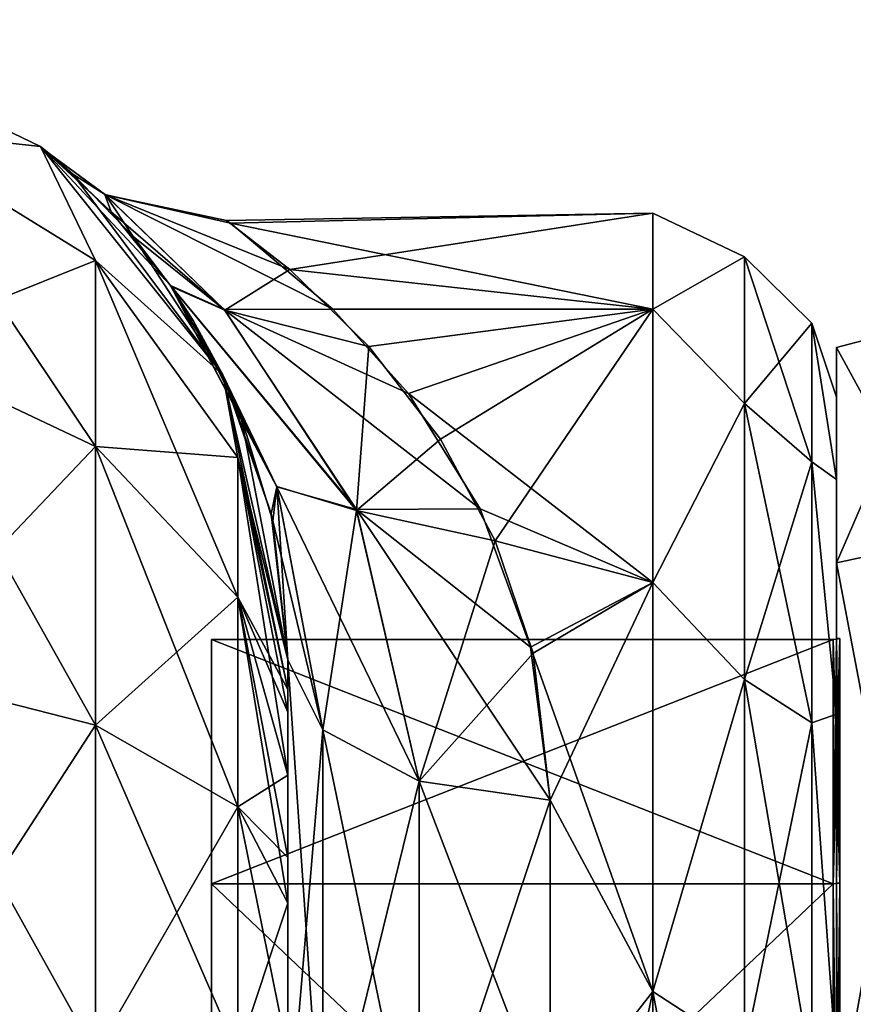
# Model space of a CAD drawing. Extents: x -23 to 470, y -1800 to 0.
# Tile 242 of 243: x 444 to 460, y -19 to 0. Entities that reach past the tile are written whole.
import ezdxf

# ---------------------------------------------------------------- set-up
doc = ezdxf.new("R2010")
doc.units = 0
doc.header["$LTSCALE"] = 61.050099
for name, color, linetype in [('1293', 7, 'CONTINUOUS'), ('1294', 7, 'CONTINUOUS'), ('1295', 7, 'CONTINUOUS'), ('1296', 7, 'CONTINUOUS'), ('1299', 7, 'CONTINUOUS'), ('1300', 7, 'CONTINUOUS'), ('1303', 7, 'CONTINUOUS'), ('1304', 7, 'CONTINUOUS'), ('1475', 7, 'CONTINUOUS'), ('1476', 7, 'CONTINUOUS'), ('481', 7, 'CONTINUOUS'), ('483', 7, 'CONTINUOUS'), ('484', 7, 'CONTINUOUS'), ('500', 7, 'CONTINUOUS'), ('501', 7, 'CONTINUOUS'), ('502', 7, 'CONTINUOUS'), ('513', 7, 'CONTINUOUS'), ('514', 7, 'CONTINUOUS'), ('515', 7, 'CONTINUOUS'), ('518', 7, 'CONTINUOUS')]:
    doc.layers.add(name, color=color, linetype=linetype)

msp = doc.modelspace()

# ---------------------------------------------------------------- linework, layer by layer
at = {"layer": '1293', "linetype": 'CONTINUOUS'}
for points in [[(460, -12.098), (460, -16.756, 11.244), (460, -6.556), (460, -12.098)], [(460, -6.556), (460, -16.756, 11.244), (460, -10.652, 12.605), (460, -6.556)], [(460, -10.652, -12.605), (460, -12.098), (460, -6.556), (460, -10.652, -12.605)], [(460, -16.756, 11.244), (460, -28, 15.902), (460, -10.652, 12.605), (460, -16.756, 11.244)], [(460, -10.652, 12.605), (460, -28, 15.902), (460, -34.627, 20.394), (460, -10.652, 12.605)], [(460, -16.756, -11.244), (460, -12.098), (460, -10.652, -12.605), (460, -16.756, -11.244)], [(460, -28, -15.902), (460, -16.756, -11.244), (460, -10.652, -12.605), (460, -28, -15.902)], [(460, -21.373, -20.394), (460, -28, -15.902), (460, -10.652, -12.605), (460, -21.373, -20.394)], [(460, -21.373, 20.394), (460, -10.652, 12.605), (460, -34.627, 20.394), (460, -21.373, 20.394)]]:
    msp.add_3dface(points, dxfattribs=at)
at = {"layer": '1294', "linetype": 'CONTINUOUS'}
for points in [[(448.1, -12.115), (448.1, -16.768, -11.232), (448.1, -43.885), (448.1, -12.115)], [(448.1, -12.115), (448.1, -43.885), (448.1, -39.232, 11.232), (448.1, -12.115)], [(448.1, -12.115), (448.1, -39.232, 11.232), (448.1, -16.768, 11.232), (448.1, -12.115)], [(448.1, -16.768, -11.232), (448.1, -28, -15.885), (448.1, -39.232, -11.232), (448.1, -16.768, -11.232)], [(448.1, -16.768, -11.232), (448.1, -39.232, -11.232), (448.1, -43.885), (448.1, -16.768, -11.232)], [(448.1, -39.232, 11.232), (448.1, -28, 15.885), (448.1, -16.768, 11.232), (448.1, -39.232, 11.232)]]:
    msp.add_3dface(points, dxfattribs=at)
at = {"layer": '1295', "linetype": 'CONTINUOUS'}
for points in [[(448.1, -16.768, -11.232), (448.1, -12.115), (459.934, -16.768, -11.232), (448.1, -16.768, -11.232)], [(459.934, -16.768, -11.232), (448.1, -12.115), (459.934, -12.115), (459.934, -16.768, -11.232)], [(448.1, -28, -15.885), (448.1, -16.768, -11.232), (459.934, -28, -15.885), (448.1, -28, -15.885)], [(459.934, -28, -15.885), (448.1, -16.768, -11.232), (459.934, -16.768, -11.232), (459.934, -28, -15.885)]]:
    msp.add_3dface(points, dxfattribs=at)
at = {"layer": '1296', "linetype": 'CONTINUOUS'}
for points in [[(459.934, -12.115), (448.1, -12.115), (448.1, -16.768, 11.232), (459.934, -12.115)], [(459.934, -12.115), (448.1, -16.768, 11.232), (459.934, -16.768, 11.232), (459.934, -12.115)], [(448.1, -16.768, 11.232), (448.1, -28, 15.885), (459.934, -16.768, 11.232), (448.1, -16.768, 11.232)], [(459.934, -16.768, 11.232), (448.1, -28, 15.885), (459.934, -28, 15.885), (459.934, -16.768, 11.232)]]:
    msp.add_3dface(points, dxfattribs=at)
at = {"layer": '1299', "linetype": 'CONTINUOUS'}
for points in [[(462.009, -10.226, -12.913), (460, -6.556), (462.009, -6.03, 0), (462.009, -10.226, -12.913)], [(460, -10.652, -12.605), (460, -6.556), (462.009, -10.226, -12.913), (460, -10.652, -12.605)], [(462.009, -21.211, -20.894), (460, -10.652, -12.605), (462.009, -10.226, -12.913), (462.009, -21.211, -20.894)], [(460, -21.373, -20.394), (460, -10.652, -12.605), (462.009, -21.211, -20.894), (460, -21.373, -20.394)]]:
    msp.add_3dface(points, dxfattribs=at)
at = {"layer": '1300', "linetype": 'CONTINUOUS'}
for points in [[(460, -6.556), (460, -10.652, 12.605), (462.009, -6.03, 0), (460, -6.556)], [(462.009, -6.03, 0), (460, -10.652, 12.605), (462.009, -10.226, 12.913), (462.009, -6.03, 0)], [(460, -10.652, 12.605), (460, -21.373, 20.394), (462.009, -10.226, 12.913), (460, -10.652, 12.605)], [(462.009, -10.226, 12.913), (460, -21.373, 20.394), (462.009, -21.211, 20.894), (462.009, -10.226, 12.913)]]:
    msp.add_3dface(points, dxfattribs=at)
at = {"layer": '1303', "linetype": 'CONTINUOUS'}
for points in [[(459.934, -16.768, 11.232), (460.064, -12.098), (459.999, -12.111), (459.934, -16.768, 11.232)], [(460.064, -12.098), (459.934, -16.768, 11.232), (460.064, -16.756, 11.244), (460.064, -12.098)], [(459.934, -12.115), (459.934, -16.768, 11.232), (459.999, -12.111), (459.934, -12.115)], [(459.934, -16.768, 11.232), (459.934, -28, 15.885), (460.064, -16.756, 11.244), (459.934, -16.768, 11.232)], [(460.064, -16.756, 11.244), (459.934, -28, 15.885), (460.064, -28, 15.902), (460.064, -16.756, 11.244)]]:
    msp.add_3dface(points, dxfattribs=at)
at = {"layer": '1304', "linetype": 'CONTINUOUS'}
for points in [[(459.934, -12.115), (459.999, -12.111), (460.064, -16.756, -11.244), (459.934, -12.115)], [(459.934, -16.768, -11.232), (459.934, -12.115), (460.064, -16.756, -11.244), (459.934, -16.768, -11.232)], [(459.999, -12.111), (460.064, -12.098), (460.064, -16.756, -11.244), (459.999, -12.111)], [(460.064, -28, -15.902), (459.934, -16.768, -11.232), (460.064, -16.756, -11.244), (460.064, -28, -15.902)], [(459.934, -28, -15.885), (459.934, -16.768, -11.232), (460.064, -28, -15.902), (459.934, -28, -15.885)]]:
    msp.add_3dface(points, dxfattribs=at)
at = {"layer": '1475', "linetype": 'CONTINUOUS'}
for points in [[(460, -12.098), (460, -16.756, -11.244), (460.064, -12.098), (460, -12.098)], [(460.064, -12.098), (460, -16.756, -11.244), (460.064, -16.756, -11.244), (460.064, -12.098)], [(460, -16.756, -11.244), (460, -28, -15.902), (460.064, -16.756, -11.244), (460, -16.756, -11.244)], [(460, -28, -15.902), (460.064, -28, -15.902), (460.064, -16.756, -11.244), (460, -28, -15.902)]]:
    msp.add_3dface(points, dxfattribs=at)
at = {"layer": '1476', "linetype": 'CONTINUOUS'}
for points in [[(460, -16.756, 11.244), (460, -12.098), (460.064, -16.756, 11.244), (460, -16.756, 11.244)], [(460, -12.098), (460.064, -12.098), (460.064, -16.756, 11.244), (460, -12.098)], [(460, -28, 15.902), (460, -16.756, 11.244), (460.064, -28, 15.902), (460, -28, 15.902)], [(460, -16.756, 11.244), (460.064, -16.756, 11.244), (460.064, -28, 15.902), (460, -16.756, 11.244)]]:
    msp.add_3dface(points, dxfattribs=at)
at = {"layer": '481', "linetype": 'CONTINUOUS'}
for points in [[(449.55, -51.35, 41.002), (449.55, -52.917, 33.148), (449.55, -12.5, 54), (449.55, -51.35, 41.002)], [(449.55, -12.5, 54), (449.55, -52.917, 33.148), (449.55, -31.824, 28.742), (449.55, -12.5, 54)], [(449.55, -52.918, 48.856), (449.55, -51.35, 41.002), (449.55, -12.5, 54), (449.55, -52.918, 48.856)], [(449.55, -57.387, 55.523), (449.55, -52.918, 48.856), (449.55, -12.5, 54), (449.55, -57.387, 55.523)], [(449.55, -13.067, 56.86), (449.55, -57.387, 55.523), (449.55, -12.5, 54), (449.55, -13.067, 56.86)], [(449.55, -12.5, 24.51), (449.55, -12.5, 54), (449.55, -21.765, 28.319), (449.55, -12.5, 24.51)], [(449.55, -21.765, 28.319), (449.55, -12.5, 54), (449.55, -31.824, 28.742), (449.55, -21.765, 28.319)], [(449.55, -12.5, -54), (449.55, -12.5, -24.51), (449.55, -52.917, -48.852), (449.55, -12.5, -54)], [(449.55, -52.917, -48.852), (449.55, -12.5, -24.51), (449.55, -51.35, -40.998), (449.55, -52.917, -48.852)], [(449.55, -51.35, -40.998), (449.55, -12.5, -24.51), (449.55, -21.765, -28.319), (449.55, -51.35, -40.998)], [(449.55, -13.067, -56.86), (449.55, -12.5, -54), (449.55, -57.384, -55.52), (449.55, -13.067, -56.86)], [(449.55, -57.384, -55.52), (449.55, -12.5, -54), (449.55, -52.917, -48.852), (449.55, -57.384, -55.52)], [(449.55, -13.5, 57.734), (449.55, -57.387, 55.523), (449.55, -13.067, 56.86), (449.55, -13.5, 57.734)], [(449.55, -13.5, -57.734), (449.55, -13.067, -56.86), (449.55, -64.08, -59.965), (449.55, -13.5, -57.734)], [(449.55, -64.08, -59.965), (449.55, -13.067, -56.86), (449.55, -57.384, -55.52), (449.55, -64.08, -59.965)], [(449.55, -14.695, 59.301), (449.55, -57.387, 55.523), (449.55, -13.5, 57.734), (449.55, -14.695, 59.301)], [(449.55, -14.695, -59.301), (449.55, -13.5, -57.734), (449.55, -64.08, -59.965), (449.55, -14.695, -59.301)], [(449.55, -64.083, 59.966), (449.55, -57.387, 55.523), (449.55, -14.695, 59.301), (449.55, -64.083, 59.966)], [(449.55, -16.266, 60.5), (449.55, -64.083, 59.966), (449.55, -14.695, 59.301), (449.55, -16.266, 60.5)], [(449.55, -16.266, -60.5), (449.55, -14.695, -59.301), (449.55, -64.08, -59.965), (449.55, -16.266, -60.5)], [(449.55, -17.135, 60.931), (449.55, -64.083, 59.966), (449.55, -16.266, 60.5), (449.55, -17.135, 60.931)], [(449.55, -17.135, -60.931), (449.55, -16.266, -60.5), (449.55, -71.85, -61.5), (449.55, -17.135, -60.931)], [(449.55, -71.85, -61.5), (449.55, -16.266, -60.5), (449.55, -64.08, -59.965), (449.55, -71.85, -61.5)], [(449.55, -20, 61.5), (449.55, -64.083, 59.966), (449.55, -17.135, 60.931), (449.55, -20, 61.5)], [(449.55, -20, -61.5), (449.55, -17.135, -60.931), (449.55, -71.85, -61.5), (449.55, -20, -61.5)]]:
    msp.add_3dface(points, dxfattribs=at)
at = {"layer": '483', "linetype": 'CONTINUOUS'}
for points in [[(460, -7.5, 0), (460, -9.067, 7.854), (460, -48.5, 0), (460, -7.5, 0)], [(460, -9.068, -7.855), (460, -7.5, 0), (460, -46.933, -7.854), (460, -9.068, -7.855)], [(460, -46.933, -7.854), (460, -7.5, 0), (460, -48.5, 0), (460, -46.933, -7.854)], [(460, -9.067, 7.854), (460, -13.536, 14.522), (460, -46.932, 7.855), (460, -9.067, 7.854)], [(460, -48.5, 0), (460, -9.067, 7.854), (460, -46.932, 7.855), (460, -48.5, 0)], [(460, -13.536, -14.522), (460, -9.068, -7.855), (460, -42.464, -14.522), (460, -13.536, -14.522)], [(460, -42.464, -14.522), (460, -9.068, -7.855), (460, -46.933, -7.854), (460, -42.464, -14.522)], [(460, -13.536, 14.522), (460, -20.235, 18.966), (460, -42.464, 14.522), (460, -13.536, 14.522)], [(460, -46.932, 7.855), (460, -13.536, 14.522), (460, -42.464, 14.522), (460, -46.932, 7.855)], [(460, -20.234, -18.966), (460, -13.536, -14.522), (460, -35.765, -18.966), (460, -20.234, -18.966)], [(460, -35.765, -18.966), (460, -13.536, -14.522), (460, -42.464, -14.522), (460, -35.765, -18.966)]]:
    msp.add_3dface(points, dxfattribs=at)
at = {"layer": '484', "linetype": 'CONTINUOUS'}
for points in [[(449.589, -5.07, 7.086), (456.5, -4, 0), (448.387, -4.136, 2.55), (449.589, -5.07, 7.086)], [(448.387, -4.136, 2.55), (456.5, -4, 0), (448.459, -4.186, -2.981), (448.387, -4.136, 2.55)], [(456.5, -4, 0), (456.5, -5.827, -9.184), (448.459, -4.186, -2.981), (456.5, -4, 0)], [(456.5, -5.827, 9.184), (456.5, -4, 0), (449.589, -5.07, 7.086), (456.5, -5.827, 9.184)], [(448.459, -4.186, -2.981), (456.5, -5.827, -9.184), (450.408, -5.824, -9.178), (448.459, -4.186, -2.981)], [(451.095, -6.535, 10.736), (456.5, -5.827, 9.184), (449.589, -5.07, 7.086), (451.095, -6.535, 10.736)], [(450.408, -5.824, -9.178), (456.5, -5.827, -9.184), (451.851, -7.432, -12.367), (450.408, -5.824, -9.178)], [(452.456, -8.302, 13.711), (456.5, -5.827, 9.184), (451.095, -6.535, 10.736), (452.456, -8.302, 13.711)], [(456.5, -5.827, -9.184), (456.5, -11.029, -16.971), (451.851, -7.432, -12.367), (456.5, -5.827, -9.184)], [(453.502, -10.235, 16.137), (456.5, -5.827, 9.184), (452.456, -8.302, 13.711), (453.502, -10.235, 16.137)], [(456.5, -11.029, 16.971), (456.5, -5.827, 9.184), (453.502, -10.235, 16.137), (456.5, -11.029, 16.971)], [(451.851, -7.432, -12.367), (456.5, -11.029, -16.971), (453.213, -9.628, -15.442), (451.851, -7.432, -12.367)], [(453.213, -9.628, -15.442), (456.5, -11.029, -16.971), (454.17, -12.263, -18.121), (453.213, -9.628, -15.442)], [(454.224, -12.373, 18.215), (456.5, -11.029, 16.971), (453.502, -10.235, 16.137), (454.224, -12.373, 18.215)], [(456.5, -11.029, -16.971), (456.5, -18.816, -22.173), (454.17, -12.263, -18.121), (456.5, -11.029, -16.971)], [(454.55, -15.172, 20.284), (456.5, -11.029, 16.971), (454.224, -12.373, 18.215), (454.55, -15.172, 20.284)], [(456.5, -18.816, 22.173), (456.5, -11.029, 16.971), (454.55, -15.172, 20.284), (456.5, -18.816, 22.173)], [(454.17, -12.263, -18.121), (456.5, -18.816, -22.173), (454.55, -15.172, -20.284), (454.17, -12.263, -18.121)], [(454.55, -15.172, -20.284), (456.5, -18.816, -22.173), (454.55, -21.323, -23.052), (454.55, -15.172, -20.284)], [(454.55, -21.323, 23.052), (456.5, -18.816, 22.173), (454.55, -15.172, 20.284), (454.55, -21.323, 23.052)], [(456.5, -18.816, -22.173), (456.5, -28, -24), (454.55, -21.323, -23.052), (456.5, -18.816, -22.173)], [(456.5, -28, 24), (456.5, -18.816, 22.173), (454.55, -28, 24), (456.5, -28, 24)], [(454.55, -28, 24), (456.5, -18.816, 22.173), (454.55, -21.323, 23.052), (454.55, -28, 24)]]:
    msp.add_3dface(points, dxfattribs=at)
at = {"layer": '500', "linetype": 'CONTINUOUS'}
for points in [[(439.832, -0.313, -54), (444.844, -2.727, -54), (441.834, -2.396, -61.276), (439.832, -0.313, -54)], [(441.834, -2.396, -61.276), (444.844, -2.727, -54), (445.889, -4.9, -60.241), (441.834, -2.396, -61.276)], [(441.834, -2.396, -61.276), (445.889, -4.9, -60.241), (441.834, -6.525, -67.464), (441.834, -2.396, -61.276)], [(444.844, -2.727, -54), (448.312, -7.076, -54), (445.889, -4.9, -60.241), (444.844, -2.727, -54)], [(445.889, -4.9, -60.241), (445.889, -8.442, -65.549), (441.834, -6.525, -67.464), (445.889, -4.9, -60.241)], [(445.889, -4.9, -60.241), (448.312, -7.076, -54), (448.598, -8.648, -58.692), (445.889, -4.9, -60.241)], [(445.889, -4.9, -60.241), (448.598, -8.648, -58.692), (445.889, -8.442, -65.549), (445.889, -4.9, -60.241)], [(445.889, -8.442, -65.549), (441.834, -12.71, -71.599), (441.834, -6.525, -67.464), (445.889, -8.442, -65.549)], [(448.312, -7.076, -54), (449.55, -12.5, -54), (448.598, -8.648, -58.692), (448.312, -7.076, -54)], [(445.889, -13.747, -69.095), (441.834, -12.71, -71.599), (445.889, -8.442, -65.549), (445.889, -13.747, -69.095)], [(448.598, -8.648, -58.692), (448.598, -11.311, -62.682), (445.889, -8.442, -65.549), (448.598, -8.648, -58.692)], [(448.598, -11.311, -62.682), (445.889, -13.747, -69.095), (445.889, -8.442, -65.549), (448.598, -11.311, -62.682)], [(449.55, -12.5, -54), (449.55, -13.067, -56.86), (448.598, -8.648, -58.692), (449.55, -12.5, -54)], [(448.598, -8.648, -58.692), (449.55, -13.067, -56.86), (448.598, -11.311, -62.682), (448.598, -8.648, -58.692)], [(448.598, -15.299, -65.349), (445.889, -13.747, -69.095), (448.598, -11.311, -62.682), (448.598, -15.299, -65.349)], [(449.55, -13.067, -56.86), (449.55, -13.5, -57.734), (448.598, -11.311, -62.682), (449.55, -13.067, -56.86)], [(449.55, -13.5, -57.734), (449.55, -14.695, -59.301), (448.598, -11.311, -62.682), (449.55, -13.5, -57.734)], [(449.55, -14.695, -59.301), (448.598, -15.299, -65.349), (448.598, -11.311, -62.682), (449.55, -14.695, -59.301)], [(445.889, -13.747, -69.095), (441.834, -20, -73.048), (441.834, -12.71, -71.599), (445.889, -13.747, -69.095)], [(445.889, -20, -70.339), (441.834, -20, -73.048), (445.889, -13.747, -69.095), (445.889, -20, -70.339)], [(448.598, -15.299, -65.349), (445.889, -20, -70.339), (445.889, -13.747, -69.095), (448.598, -15.299, -65.349)], [(449.55, -14.695, -59.301), (449.55, -16.266, -60.5), (448.598, -15.299, -65.349), (449.55, -14.695, -59.301)], [(448.598, -20, -66.284), (445.889, -20, -70.339), (448.598, -15.299, -65.349), (448.598, -20, -66.284)], [(449.55, -16.266, -60.5), (449.55, -17.135, -60.931), (448.598, -15.299, -65.349), (449.55, -16.266, -60.5)], [(449.55, -17.135, -60.931), (448.598, -20, -66.284), (448.598, -15.299, -65.349), (449.55, -17.135, -60.931)], [(449.55, -17.135, -60.931), (449.55, -20, -61.5), (448.598, -20, -66.284), (449.55, -17.135, -60.931)]]:
    msp.add_3dface(points, dxfattribs=at)
at = {"layer": '501', "linetype": 'CONTINUOUS'}
for points in [[(439.832, -0.313, 54), (444.844, -2.727, 54), (439.832, -0.313, -54), (439.832, -0.313, 54)], [(444.844, -2.727, 54), (444.844, -2.727, -54), (439.832, -0.313, -54), (444.844, -2.727, 54)], [(444.844, -2.727, 54), (448.312, -7.076, 54), (445.46, -3.253, 5.67), (444.844, -2.727, 54)], [(444.844, -2.727, -54), (444.844, -2.727, 54), (445.034, -2.882, -1.254), (444.844, -2.727, -54)], [(445.034, -2.882, -1.254), (444.844, -2.727, 54), (445.46, -3.253, 5.67), (445.034, -2.882, -1.254)], [(448.312, -7.076, -54), (444.844, -2.727, -54), (447.32, -5.374, -13.858), (448.312, -7.076, -54)], [(447.32, -5.374, -13.858), (444.844, -2.727, -54), (446.189, -3.972, -9.386), (447.32, -5.374, -13.858)], [(446.189, -3.972, -9.386), (444.844, -2.727, -54), (445.034, -2.882, -1.254), (446.189, -3.972, -9.386)], [(445.46, -3.253, 5.67), (448.312, -7.076, 54), (446.607, -4.443, 11.124), (445.46, -3.253, 5.67)], [(446.607, -4.443, 11.124), (448.312, -7.076, 54), (447.333, -5.393, 13.903), (446.607, -4.443, 11.124)], [(448.394, -7.249, -17.845), (448.312, -7.076, -54), (447.32, -5.374, -13.858), (448.394, -7.249, -17.845)], [(447.333, -5.393, 13.903), (448.312, -7.076, 54), (447.751, -6.04, 15.448), (447.333, -5.393, 13.903)], [(447.751, -6.04, 15.448), (448.312, -7.076, 54), (448.656, -7.858, 18.895), (447.751, -6.04, 15.448)], [(448.312, -7.076, 54), (449.55, -12.5, 54), (448.656, -7.858, 18.895), (448.312, -7.076, 54)], [(449.55, -12.5, -24.51), (449.55, -12.5, -54), (448.312, -7.076, -54), (449.55, -12.5, -24.51)], [(449.55, -12.5, -24.51), (448.312, -7.076, -54), (449.237, -9.721, -21.564), (449.55, -12.5, -24.51)], [(449.237, -9.721, -21.564), (448.312, -7.076, -54), (448.394, -7.249, -17.845), (449.237, -9.721, -21.564)], [(448.656, -7.858, 18.895), (449.55, -12.5, 54), (449.268, -9.86, 21.74), (448.656, -7.858, 18.895)], [(449.55, -12.5, 54), (449.55, -12.5, 24.51), (449.268, -9.86, 21.74), (449.55, -12.5, 54)]]:
    msp.add_3dface(points, dxfattribs=at)
at = {"layer": '502', "linetype": 'CONTINUOUS'}
for points in [[(444.844, -2.727, 54), (439.832, -0.313, 54), (441.834, -2.396, 61.276), (444.844, -2.727, 54)], [(445.889, -4.9, 60.241), (444.844, -2.727, 54), (441.834, -2.396, 61.276), (445.889, -4.9, 60.241)], [(445.889, -4.9, 60.241), (441.834, -2.396, 61.276), (445.889, -8.442, 65.549), (445.889, -4.9, 60.241)], [(445.889, -8.442, 65.549), (441.834, -2.396, 61.276), (441.834, -6.525, 67.464), (445.889, -8.442, 65.549)], [(448.312, -7.076, 54), (444.844, -2.727, 54), (445.889, -4.9, 60.241), (448.312, -7.076, 54)], [(448.598, -8.648, 58.692), (448.312, -7.076, 54), (445.889, -4.9, 60.241), (448.598, -8.648, 58.692)], [(448.598, -8.648, 58.692), (445.889, -4.9, 60.241), (448.598, -11.311, 62.682), (448.598, -8.648, 58.692)], [(448.598, -11.311, 62.682), (445.889, -4.9, 60.241), (445.889, -8.442, 65.549), (448.598, -11.311, 62.682)], [(441.834, -12.71, 71.599), (445.889, -13.747, 69.095), (441.834, -6.525, 67.464), (441.834, -12.71, 71.599)], [(445.889, -13.747, 69.095), (445.889, -8.442, 65.549), (441.834, -6.525, 67.464), (445.889, -13.747, 69.095)], [(449.55, -13.067, 56.86), (449.55, -12.5, 54), (448.312, -7.076, 54), (449.55, -13.067, 56.86)], [(449.55, -13.067, 56.86), (448.312, -7.076, 54), (448.598, -8.648, 58.692), (449.55, -13.067, 56.86)], [(445.889, -13.747, 69.095), (448.598, -15.299, 65.349), (445.889, -8.442, 65.549), (445.889, -13.747, 69.095)], [(448.598, -15.299, 65.349), (448.598, -11.311, 62.682), (445.889, -8.442, 65.549), (448.598, -15.299, 65.349)], [(449.55, -14.695, 59.301), (449.55, -13.5, 57.734), (448.598, -8.648, 58.692), (449.55, -14.695, 59.301)], [(449.55, -14.695, 59.301), (448.598, -8.648, 58.692), (448.598, -11.311, 62.682), (449.55, -14.695, 59.301)], [(449.55, -13.5, 57.734), (449.55, -13.067, 56.86), (448.598, -8.648, 58.692), (449.55, -13.5, 57.734)], [(449.55, -17.135, 60.931), (449.55, -16.266, 60.5), (448.598, -11.311, 62.682), (449.55, -17.135, 60.931)], [(448.598, -15.299, 65.349), (449.55, -17.135, 60.931), (448.598, -11.311, 62.682), (448.598, -15.299, 65.349)], [(449.55, -16.266, 60.5), (449.55, -14.695, 59.301), (448.598, -11.311, 62.682), (449.55, -16.266, 60.5)], [(441.834, -20, 73.048), (445.889, -20, 70.339), (441.834, -12.71, 71.599), (441.834, -20, 73.048)], [(441.834, -12.71, 71.599), (445.889, -20, 70.339), (445.889, -13.747, 69.095), (441.834, -12.71, 71.599)], [(445.889, -20, 70.339), (448.598, -20, 66.284), (445.889, -13.747, 69.095), (445.889, -20, 70.339)], [(445.889, -13.747, 69.095), (448.598, -20, 66.284), (448.598, -15.299, 65.349), (445.889, -13.747, 69.095)], [(449.55, -20, 61.5), (449.55, -17.135, 60.931), (448.598, -15.299, 65.349), (449.55, -20, 61.5)], [(448.598, -20, 66.284), (449.55, -20, 61.5), (448.598, -15.299, 65.349), (448.598, -20, 66.284)]]:
    msp.add_3dface(points, dxfattribs=at)
at = {"layer": '513', "linetype": 'CONTINUOUS'}
for points in [[(446.189, -3.972, -9.386), (445.034, -2.882, -1.254), (446.07, -3.64, -3.911), (446.189, -3.972, -9.386)], [(445.034, -2.882, -1.254), (445.46, -3.253, 5.67), (446.077, -3.646, 3.95), (445.034, -2.882, -1.254)], [(446.07, -3.64, -3.911), (445.034, -2.882, -1.254), (446.077, -3.646, 3.95), (446.07, -3.64, -3.911)], [(445.46, -3.253, 5.67), (446.607, -4.443, 11.124), (446.077, -3.646, 3.95), (445.46, -3.253, 5.67)], [(448.459, -4.186, -2.981), (450.408, -5.824, -9.178), (446.07, -3.64, -3.911), (448.459, -4.186, -2.981)], [(448.459, -4.186, -2.981), (446.07, -3.64, -3.911), (446.077, -3.646, 3.95), (448.459, -4.186, -2.981)], [(450.408, -5.824, -9.178), (448.338, -5.832, -10.851), (446.07, -3.64, -3.911), (450.408, -5.824, -9.178)], [(448.338, -5.832, -10.851), (446.189, -3.972, -9.386), (446.07, -3.64, -3.911), (448.338, -5.832, -10.851)], [(449.589, -5.07, 7.086), (448.387, -4.136, 2.55), (446.077, -3.646, 3.95), (449.589, -5.07, 7.086)], [(449.589, -5.07, 7.086), (446.077, -3.646, 3.95), (448.349, -5.845, 10.876), (449.589, -5.07, 7.086)], [(448.387, -4.136, 2.55), (448.459, -4.186, -2.981), (446.077, -3.646, 3.95), (448.387, -4.136, 2.55)], [(446.077, -3.646, 3.95), (446.607, -4.443, 11.124), (448.349, -5.845, 10.876), (446.077, -3.646, 3.95)], [(447.32, -5.374, -13.858), (446.189, -3.972, -9.386), (448.338, -5.832, -10.851), (447.32, -5.374, -13.858)], [(446.607, -4.443, 11.124), (447.333, -5.393, 13.903), (448.349, -5.845, 10.876), (446.607, -4.443, 11.124)], [(451.095, -6.535, 10.736), (449.589, -5.07, 7.086), (448.349, -5.845, 10.876), (451.095, -6.535, 10.736)], [(448.394, -7.249, -17.845), (447.32, -5.374, -13.858), (449.345, -9.206, -18.711), (448.394, -7.249, -17.845)], [(449.345, -9.206, -18.711), (447.32, -5.374, -13.858), (450.857, -9.642, -16.492), (449.345, -9.206, -18.711)], [(450.857, -9.642, -16.492), (447.32, -5.374, -13.858), (448.338, -5.832, -10.851), (450.857, -9.642, -16.492)], [(447.333, -5.393, 13.903), (447.751, -6.04, 15.448), (449.342, -9.199, 18.703), (447.333, -5.393, 13.903)], [(448.349, -5.845, 10.876), (447.333, -5.393, 13.903), (450.862, -9.656, 16.505), (448.349, -5.845, 10.876)], [(450.862, -9.656, 16.505), (447.333, -5.393, 13.903), (449.342, -9.199, 18.703), (450.862, -9.656, 16.505)], [(450.408, -5.824, -9.178), (451.851, -7.432, -12.367), (448.338, -5.832, -10.851), (450.408, -5.824, -9.178)], [(451.851, -7.432, -12.367), (453.213, -9.628, -15.442), (448.338, -5.832, -10.851), (451.851, -7.432, -12.367)], [(453.213, -9.628, -15.442), (450.857, -9.642, -16.492), (448.338, -5.832, -10.851), (453.213, -9.628, -15.442)], [(451.095, -6.535, 10.736), (448.349, -5.845, 10.876), (450.862, -9.656, 16.505), (451.095, -6.535, 10.736)], [(447.751, -6.04, 15.448), (448.656, -7.858, 18.895), (449.342, -9.199, 18.703), (447.751, -6.04, 15.448)], [(452.456, -8.302, 13.711), (451.095, -6.535, 10.736), (450.862, -9.656, 16.505), (452.456, -8.302, 13.711)], [(449.237, -9.721, -21.564), (448.394, -7.249, -17.845), (449.345, -9.206, -18.711), (449.237, -9.721, -21.564)], [(448.656, -7.858, 18.895), (449.268, -9.86, 21.74), (449.342, -9.199, 18.703), (448.656, -7.858, 18.895)], [(453.502, -10.235, 16.137), (452.456, -8.302, 13.711), (450.862, -9.656, 16.505), (453.502, -10.235, 16.137)], [(450.22, -13.836, -22.397), (449.237, -9.721, -21.564), (449.345, -9.206, -18.711), (450.22, -13.836, -22.397)], [(449.268, -9.86, 21.74), (449.55, -12.5, 24.51), (449.342, -9.199, 18.703), (449.268, -9.86, 21.74)], [(449.55, -12.5, 24.51), (450.22, -13.836, 22.397), (449.342, -9.199, 18.703), (449.55, -12.5, 24.51)], [(450.22, -13.836, 22.397), (450.862, -9.656, 16.505), (449.342, -9.199, 18.703), (450.22, -13.836, 22.397)], [(452.052, -14.815, -20.849), (450.22, -13.836, -22.397), (449.345, -9.206, -18.711), (452.052, -14.815, -20.849)], [(452.052, -14.815, -20.849), (449.345, -9.206, -18.711), (450.857, -9.642, -16.492), (452.052, -14.815, -20.849)], [(449.55, -12.5, -24.51), (449.237, -9.721, -21.564), (450.22, -13.836, -22.397), (449.55, -12.5, -24.51)], [(450.22, -13.836, 22.397), (452.052, -14.815, 20.849), (450.862, -9.656, 16.505), (450.22, -13.836, 22.397)], [(453.213, -9.628, -15.442), (454.17, -12.263, -18.121), (450.857, -9.642, -16.492), (453.213, -9.628, -15.442)], [(454.17, -12.263, -18.121), (454.55, -15.172, -20.284), (450.857, -9.642, -16.492), (454.17, -12.263, -18.121)], [(454.55, -15.172, -20.284), (452.052, -14.815, -20.849), (450.857, -9.642, -16.492), (454.55, -15.172, -20.284)], [(452.052, -14.815, 20.849), (453.502, -10.235, 16.137), (450.862, -9.656, 16.505), (452.052, -14.815, 20.849)], [(454.224, -12.373, 18.215), (453.502, -10.235, 16.137), (452.052, -14.815, 20.849), (454.224, -12.373, 18.215)], [(454.55, -15.172, 20.284), (454.224, -12.373, 18.215), (452.052, -14.815, 20.849), (454.55, -15.172, 20.284)]]:
    msp.add_3dface(points, dxfattribs=at)
at = {"layer": '514', "linetype": 'CONTINUOUS'}
for points in [[(449.55, -21.765, -28.319), (449.55, -12.5, -24.51), (450.22, -22.301, -25.88), (449.55, -21.765, -28.319)], [(450.22, -22.301, -25.88), (449.55, -12.5, -24.51), (450.22, -13.836, -22.397), (450.22, -22.301, -25.88)], [(450.22, -22.301, -25.88), (450.22, -13.836, -22.397), (452.052, -22.695, -24.092), (450.22, -22.301, -25.88)], [(452.052, -22.695, -24.092), (450.22, -13.836, -22.397), (452.052, -14.815, -20.849), (452.052, -22.695, -24.092)], [(454.55, -15.172, -20.284), (454.55, -21.323, -23.052), (452.052, -14.815, -20.849), (454.55, -15.172, -20.284)], [(454.55, -21.323, -23.052), (452.052, -22.695, -24.092), (452.052, -14.815, -20.849), (454.55, -21.323, -23.052)]]:
    msp.add_3dface(points, dxfattribs=at)
at = {"layer": '515', "linetype": 'CONTINUOUS'}
for points in [[(449.55, -12.5, 24.51), (449.55, -21.765, 28.319), (450.22, -13.836, 22.397), (449.55, -12.5, 24.51)], [(450.22, -13.836, 22.397), (449.55, -21.765, 28.319), (450.22, -22.301, 25.88), (450.22, -13.836, 22.397)], [(450.22, -13.836, 22.397), (450.22, -22.301, 25.88), (452.052, -14.815, 20.849), (450.22, -13.836, 22.397)], [(452.052, -14.815, 20.849), (450.22, -22.301, 25.88), (452.052, -22.695, 24.092), (452.052, -14.815, 20.849)], [(454.55, -15.172, 20.284), (452.052, -14.815, 20.849), (452.052, -22.695, 24.092), (454.55, -15.172, 20.284)], [(454.55, -21.323, 23.052), (454.55, -15.172, 20.284), (452.052, -22.695, 24.092), (454.55, -21.323, 23.052)]]:
    msp.add_3dface(points, dxfattribs=at)
at = {"layer": '518', "linetype": 'CONTINUOUS'}
for points in [[(456.5, -5.827, -9.184), (456.5, -4, 0), (458.25, -4.826, -4.086), (456.5, -5.827, -9.184)], [(456.5, -4, 0), (456.5, -5.827, 9.184), (458.25, -4.826, 4.086), (456.5, -4, 0)], [(456.5, -4, 0), (458.25, -4.826, 4.086), (458.25, -4.826, -4.086), (456.5, -4, 0)], [(456.5, -5.827, -9.184), (458.25, -4.826, -4.086), (458.25, -7.621, -11.766), (456.5, -5.827, -9.184)], [(456.5, -5.827, 9.184), (458.25, -7.621, 11.766), (458.25, -4.826, 4.086), (456.5, -5.827, 9.184)], [(459.532, -6.09, 3.863), (459.532, -6.09, -3.863), (458.25, -4.826, 4.086), (459.532, -6.09, 3.863)], [(458.25, -7.621, 11.766), (459.532, -6.09, 3.863), (458.25, -4.826, 4.086), (458.25, -7.621, 11.766)], [(459.532, -6.09, -3.863), (459.532, -8.732, -11.124), (458.25, -4.826, -4.086), (459.532, -6.09, -3.863)], [(458.25, -4.826, 4.086), (459.532, -6.09, -3.863), (458.25, -4.826, -4.086), (458.25, -4.826, 4.086)], [(458.25, -4.826, -4.086), (459.532, -8.732, -11.124), (458.25, -7.621, -11.766), (458.25, -4.826, -4.086)], [(456.5, -11.029, -16.971), (456.5, -5.827, -9.184), (458.25, -7.621, -11.766), (456.5, -11.029, -16.971)], [(456.5, -5.827, 9.184), (456.5, -11.029, 16.971), (458.25, -7.621, 11.766), (456.5, -5.827, 9.184)], [(459.532, -8.732, 11.124), (459.532, -6.09, 3.863), (458.25, -7.621, 11.766), (459.532, -8.732, 11.124)], [(460, -9.067, 7.854), (460, -7.5, 0), (459.532, -6.09, 3.863), (460, -9.067, 7.854)], [(459.532, -8.732, 11.124), (460, -9.067, 7.854), (459.532, -6.09, 3.863), (459.532, -8.732, 11.124)], [(460, -7.5, 0), (460, -9.068, -7.855), (459.532, -6.09, -3.863), (460, -7.5, 0)], [(459.532, -6.09, 3.863), (460, -7.5, 0), (459.532, -6.09, -3.863), (459.532, -6.09, 3.863)], [(459.532, -6.09, -3.863), (460, -9.068, -7.855), (459.532, -8.732, -11.124), (459.532, -6.09, -3.863)], [(456.5, -11.029, -16.971), (458.25, -7.621, -11.766), (458.25, -12.875, -18.026), (456.5, -11.029, -16.971)], [(456.5, -11.029, 16.971), (458.25, -12.875, 18.026), (458.25, -7.621, 11.766), (456.5, -11.029, 16.971)], [(458.25, -12.875, 18.026), (459.532, -8.732, 11.124), (458.25, -7.621, 11.766), (458.25, -12.875, 18.026)], [(459.532, -8.732, -11.124), (459.532, -13.699, -17.043), (458.25, -7.621, -11.766), (459.532, -8.732, -11.124)], [(458.25, -7.621, -11.766), (459.532, -13.699, -17.043), (458.25, -12.875, -18.026), (458.25, -7.621, -11.766)], [(459.532, -13.699, 17.043), (459.532, -8.732, 11.124), (458.25, -12.875, 18.026), (459.532, -13.699, 17.043)], [(460, -13.536, 14.522), (460, -9.067, 7.854), (459.532, -8.732, 11.124), (460, -13.536, 14.522)], [(459.532, -13.699, 17.043), (460, -13.536, 14.522), (459.532, -8.732, 11.124), (459.532, -13.699, 17.043)], [(460, -9.068, -7.855), (460, -13.536, -14.522), (459.532, -8.732, -11.124), (460, -9.068, -7.855)], [(459.532, -8.732, -11.124), (460, -13.536, -14.522), (459.532, -13.699, -17.043), (459.532, -8.732, -11.124)], [(456.5, -18.816, -22.173), (456.5, -11.029, -16.971), (458.25, -12.875, -18.026), (456.5, -18.816, -22.173)], [(456.5, -11.029, 16.971), (456.5, -18.816, 22.173), (458.25, -12.875, 18.026), (456.5, -11.029, 16.971)], [(456.5, -18.816, -22.173), (458.25, -12.875, -18.026), (458.25, -19.952, -22.112), (456.5, -18.816, -22.173)], [(456.5, -18.816, 22.173), (458.25, -19.952, 22.112), (458.25, -12.875, 18.026), (456.5, -18.816, 22.173)], [(458.25, -19.952, 22.112), (459.532, -13.699, 17.043), (458.25, -12.875, 18.026), (458.25, -19.952, 22.112)], [(459.532, -13.699, -17.043), (459.532, -20.391, -20.907), (458.25, -12.875, -18.026), (459.532, -13.699, -17.043)], [(458.25, -12.875, -18.026), (459.532, -20.391, -20.907), (458.25, -19.952, -22.112), (458.25, -12.875, -18.026)], [(460, -20.235, 18.966), (460, -13.536, 14.522), (459.532, -13.699, 17.043), (460, -20.235, 18.966)], [(460, -13.536, -14.522), (460, -20.234, -18.966), (459.532, -13.699, -17.043), (460, -13.536, -14.522)], [(459.532, -20.391, 20.907), (459.532, -13.699, 17.043), (458.25, -19.952, 22.112), (459.532, -20.391, 20.907)], [(459.532, -20.391, 20.907), (460, -20.235, 18.966), (459.532, -13.699, 17.043), (459.532, -20.391, 20.907)], [(459.532, -13.699, -17.043), (460, -20.234, -18.966), (459.532, -20.391, -20.907), (459.532, -13.699, -17.043)], [(456.5, -28, -24), (456.5, -18.816, -22.173), (458.25, -28, -23.531), (456.5, -28, -24)], [(458.25, -28, -23.531), (456.5, -18.816, -22.173), (458.25, -19.952, -22.112), (458.25, -28, -23.531)], [(456.5, -18.816, 22.173), (456.5, -28, 24), (458.25, -19.952, 22.112), (456.5, -18.816, 22.173)]]:
    msp.add_3dface(points, dxfattribs=at)

doc.saveas('drawing.dxf')
